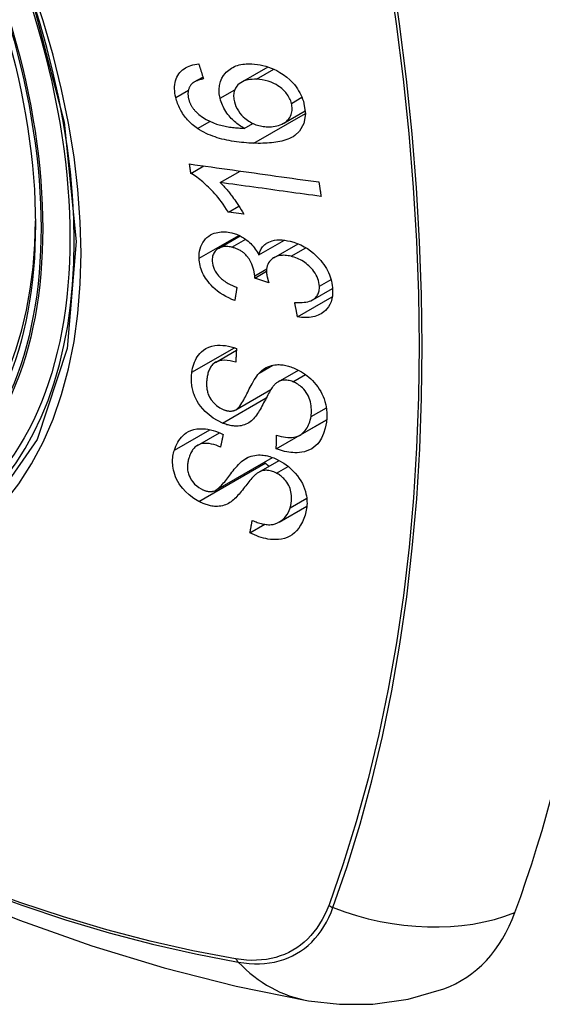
# Model space of a CAD drawing. Header units: inches. Extents: x 28 to 747, y 82 to 346.
# Tile 155 of 246: x 661.679 to 661.964, y 323.082 to 323.62. Entities that reach past the tile are written whole.
import ezdxf

# ---------------------------------------------------------------- set-up
doc = ezdxf.new("R2010")
doc.units = ezdxf.units.IN
doc.header["$MEASUREMENT"] = 0
doc.layers.add('Visible Edges(ANSI)', color=7, linetype='Continuous', lineweight=25)
doc.layers.add('Visible Tangent Edges(ANSI)', color=7, linetype='Continuous', lineweight=25)

msp = doc.modelspace()

# ---------------------------------------------------------------- linework, layer by layer
at = {"layer": 'Visible Edges(ANSI)'}
for p, q in [((661.80001, 323.586), (661.81452, 323.59438)), ((661.77422, 323.58612), (661.77893, 323.58884)), ((661.82309, 323.56357), (661.83487, 323.57037)), ((661.80147, 323.56077), (661.80621, 323.5635)), ((661.77234, 323.53614), (661.77939, 323.54021)), ((661.78838, 323.53115), (661.79927, 323.53743)), ((661.79284, 323.51499), (661.79857, 323.51829)), ((661.80123, 323.51383), (661.79284, 323.51499)), ((661.78742, 323.49509), (661.79927, 323.50193)), ((661.80949, 323.4915), (661.82348, 323.49958)), ((661.81777, 323.49002), (661.83094, 323.49763)), ((661.80723, 323.4789), (661.81372, 323.48264)), ((661.81496, 323.47626), (661.80723, 323.4789)), ((661.83895, 323.46698), (661.8498, 323.47325)), ((661.83066, 323.45763), (661.84965, 323.4686)), ((661.78578, 323.43277), (661.79723, 323.43939)), ((661.82007, 323.42216), (661.83114, 323.42855)), ((661.7969, 323.40681), (661.81606, 323.41787)), ((661.81902, 323.38548), (661.84648, 323.40134)), ((661.83184, 323.39291), (661.8466, 323.40143)), ((661.84648, 323.40134), (661.84648, 323.40136)), ((661.84658, 323.40126), (661.84648, 323.40134)), ((661.77597, 323.38738), (661.78795, 323.3943)), ((661.78592, 323.36282), (661.81698, 323.38076)), ((661.80941, 323.37263), (661.82063, 323.37912)), ((661.82061, 323.3454), (661.83576, 323.35415)), ((661.80466, 323.33954), (661.81272, 323.34419))]:
    msp.add_line(p, q, dxfattribs=at)
at = {"layer": 'Visible Edges(ANSI)', "flags": 128}
for points in [[(661.76411, 323.57767), (661.76385, 323.57886), (661.76365, 323.58005), (661.76351, 323.58123), (661.76345, 323.5824), (661.76345, 323.58355), (661.76354, 323.58468), (661.7637, 323.58578), (661.76395, 323.58684), (661.76427, 323.58784), (661.76468, 323.5888), (661.76516, 323.58971), (661.76572, 323.59058), (661.76635, 323.59138), (661.76705, 323.59212), (661.7678, 323.59279), (661.76862, 323.5934), (661.7695, 323.59394), (661.77042, 323.59442), (661.77138, 323.59483), (661.77238, 323.59517), (661.77342, 323.59546), (661.77448, 323.59569), (661.77557, 323.59586), (661.77667, 323.59599)], [(661.77667, 323.59599), (661.77678, 323.59565), (661.77689, 323.59531), (661.77699, 323.59497), (661.7771, 323.59463), (661.77721, 323.59429), (661.77731, 323.59395), (661.77742, 323.59361), (661.77753, 323.59327), (661.77764, 323.59293), (661.77774, 323.59259), (661.77785, 323.59225), (661.77796, 323.59191), (661.77807, 323.59157), (661.77817, 323.59123), (661.77828, 323.59089), (661.77839, 323.59055), (661.7785, 323.59021), (661.7786, 323.58987), (661.77871, 323.58953), (661.77882, 323.58919), (661.77893, 323.58885), (661.77904, 323.58851), (661.77914, 323.58817), (661.77925, 323.58783)], [(661.78831, 323.57719), (661.78787, 323.57959), (661.78774, 323.58195), (661.78794, 323.5842), (661.78848, 323.58632), (661.78928, 323.58818), (661.79019, 323.58966), (661.79103, 323.59075), (661.79169, 323.59147), (661.79234, 323.5921), (661.79302, 323.59267), (661.79375, 323.5932), (661.79451, 323.59369), (661.7953, 323.59413), (661.79614, 323.59452), (661.79701, 323.59487), (661.7979, 323.59516), (661.79881, 323.59542), (661.79975, 323.59562), (661.8007, 323.59579), (661.80167, 323.59591), (661.80266, 323.59599), (661.80366, 323.59604), (661.80467, 323.59605), (661.8057, 323.59603)], [(661.8057, 323.59603), (661.80719, 323.59593), (661.80869, 323.59576), (661.8102, 323.59552), (661.81172, 323.59519), (661.81325, 323.59478), (661.81476, 323.5943), (661.81627, 323.59373), (661.81777, 323.59309), (661.81933, 323.59233), (661.82105, 323.59139), (661.82287, 323.59023), (661.82474, 323.58883), (661.82645, 323.58734), (661.82785, 323.58593), (661.82896, 323.58466), (661.82982, 323.58355), (661.83058, 323.58247), (661.83127, 323.58137), (661.83191, 323.58025), (661.83249, 323.5791), (661.833, 323.57793), (661.83345, 323.57676), (661.83384, 323.57558), (661.83417, 323.5744)], [(661.77925, 323.58783), (661.77895, 323.58777), (661.77865, 323.5877), (661.77835, 323.58763), (661.77805, 323.58756), (661.77775, 323.58748), (661.77745, 323.5874), (661.77715, 323.58732), (661.77686, 323.58723), (661.77656, 323.58714), (661.77627, 323.58704), (661.77598, 323.58693), (661.7757, 323.58682), (661.77542, 323.58671), (661.77515, 323.58659), (661.77488, 323.58647), (661.77462, 323.58634), (661.77436, 323.5862), (661.77411, 323.58606), (661.77386, 323.5859), (661.77362, 323.58574), (661.77339, 323.58557), (661.77317, 323.58539), (661.77295, 323.5852), (661.77275, 323.585)], [(661.80825, 323.5876), (661.80706, 323.58761), (661.80589, 323.58757), (661.80474, 323.58747), (661.80362, 323.58729), (661.80254, 323.58704), (661.8015, 323.5867), (661.80052, 323.58627), (661.7996, 323.58575), (661.79878, 323.58515), (661.79811, 323.58452), (661.79756, 323.5839), (661.79713, 323.58331), (661.79679, 323.58276), (661.7965, 323.58218), (661.79625, 323.58157), (661.79605, 323.58094), (661.79589, 323.58028), (661.79579, 323.57961), (661.79573, 323.57891), (661.79572, 323.5782), (661.79576, 323.57747), (661.79584, 323.57674), (661.79597, 323.576), (661.79613, 323.57526)], [(661.82733, 323.57444), (661.82714, 323.57513), (661.82691, 323.57581), (661.82664, 323.57649), (661.82633, 323.57716), (661.82598, 323.57783), (661.82559, 323.57848), (661.82516, 323.57912), (661.82471, 323.57974), (661.82421, 323.58035), (661.82369, 323.58093), (661.82315, 323.58149), (661.82258, 323.58202), (661.82199, 323.58254), (661.82138, 323.58303), (661.82075, 323.58351), (661.81995, 323.58407), (661.81892, 323.58471), (661.81766, 323.58538), (661.81617, 323.58603), (661.81458, 323.58658), (661.81299, 323.587), (661.81139, 323.5873), (661.80981, 323.58749), (661.80825, 323.5876)], [(661.77275, 323.585), (661.77254, 323.58474), (661.77233, 323.58448), (661.77214, 323.5842), (661.77195, 323.58392), (661.77178, 323.58363), (661.77162, 323.58333), (661.77147, 323.58303), (661.77134, 323.58271), (661.77122, 323.58239), (661.77111, 323.58207), (661.77102, 323.58173), (661.77094, 323.58139), (661.77088, 323.58105), (661.77083, 323.58069), (661.7708, 323.58033), (661.77078, 323.57997), (661.77077, 323.5796), (661.77078, 323.57922), (661.7708, 323.57884), (661.77084, 323.57846), (661.77089, 323.57807), (661.77095, 323.57768), (661.77102, 323.5773), (661.77111, 323.57691)], [(661.77602, 323.56069), (661.77528, 323.56121), (661.77455, 323.56175), (661.77384, 323.56231), (661.77314, 323.56289), (661.77246, 323.56349), (661.7718, 323.56412), (661.77115, 323.56476), (661.77053, 323.56542), (661.76993, 323.5661), (661.76936, 323.56679), (661.76881, 323.5675), (661.76829, 323.56822), (661.76779, 323.56896), (661.76732, 323.56972), (661.76687, 323.57049), (661.76646, 323.57126), (661.76607, 323.57205), (661.76571, 323.57283), (661.76538, 323.57363), (661.76507, 323.57443), (661.76479, 323.57524), (661.76454, 323.57605), (661.76431, 323.57686), (661.76411, 323.57767)], [(661.77111, 323.57691), (661.77119, 323.5766), (661.77127, 323.57629), (661.77137, 323.57598), (661.77147, 323.57567), (661.77157, 323.57536), (661.77169, 323.57506), (661.77181, 323.57475), (661.77194, 323.57445), (661.77208, 323.57415), (661.77223, 323.57385), (661.77238, 323.57355), (661.77254, 323.57325), (661.77271, 323.57296), (661.77289, 323.57267), (661.77307, 323.57238), (661.77326, 323.5721), (661.77346, 323.57183), (661.77366, 323.57155), (661.77387, 323.57128), (661.77409, 323.57102), (661.77431, 323.57075), (661.77454, 323.5705), (661.77477, 323.57024), (661.77501, 323.56999)], [(661.80147, 323.56077), (661.80079, 323.56117), (661.80012, 323.56159), (661.79945, 323.56202), (661.79879, 323.56247), (661.79814, 323.56294), (661.7975, 323.56342), (661.79688, 323.56393), (661.79626, 323.56445), (661.79565, 323.56501), (661.79504, 323.5656), (661.79443, 323.56622), (661.79383, 323.56689), (661.79323, 323.5676), (661.79264, 323.56835), (661.79205, 323.56916), (661.79148, 323.57001), (661.79094, 323.57087), (661.79045, 323.57174), (661.78999, 323.57263), (661.78957, 323.57353), (661.78919, 323.57444), (661.78885, 323.57535), (661.78856, 323.57627), (661.78831, 323.57719)], [(661.79613, 323.57526), (661.79651, 323.57397), (661.797, 323.5727), (661.79761, 323.57146), (661.79833, 323.57026), (661.79917, 323.56911), (661.80009, 323.56804), (661.801, 323.56712), (661.80186, 323.56635), (661.80263, 323.56572), (661.80335, 323.56519), (661.80408, 323.5647), (661.80482, 323.56424), (661.80558, 323.56382), (661.80635, 323.56344), (661.80714, 323.56309), (661.80793, 323.56278), (661.80873, 323.56251), (661.80953, 323.56227), (661.81033, 323.56208), (661.81113, 323.56192), (661.81192, 323.56179), (661.81271, 323.56169), (661.8135, 323.56162), (661.81429, 323.56158)], [(661.83417, 323.5744), (661.83495, 323.56869), (661.8341, 323.56347), (661.83168, 323.55922), (661.82924, 323.5569), (661.82822, 323.55621), (661.82729, 323.55569), (661.82632, 323.55522), (661.82531, 323.5548), (661.82428, 323.55443), (661.82321, 323.5541), (661.82213, 323.55381), (661.82104, 323.55356), (661.81992, 323.55334), (661.81878, 323.55316), (661.81762, 323.553), (661.81644, 323.55287), (661.81525, 323.55276), (661.81405, 323.55268), (661.81284, 323.55262), (661.81162, 323.55259), (661.81041, 323.55257), (661.80919, 323.55257), (661.80799, 323.55259), (661.80679, 323.55262)], [(661.81429, 323.56158), (661.81534, 323.56157), (661.81637, 323.56162), (661.81738, 323.56172), (661.81837, 323.56187), (661.81934, 323.56208), (661.8203, 323.56236), (661.82125, 323.56269), (661.82215, 323.56308), (661.82302, 323.56353), (661.82382, 323.56403), (661.82456, 323.5646), (661.82524, 323.56522), (661.82584, 323.56592), (661.82637, 323.56669), (661.82679, 323.56748), (661.82712, 323.56827), (661.82737, 323.56906), (661.82754, 323.56983), (661.82764, 323.57057), (661.82769, 323.57132), (661.82769, 323.57209), (661.82762, 323.57286), (661.8275, 323.57365), (661.82733, 323.57444)], [(661.77501, 323.56999), (661.77676, 323.56836), (661.77866, 323.56693), (661.78067, 323.56568), (661.78273, 323.56461), (661.78467, 323.56376), (661.78637, 323.56314), (661.78774, 323.56271), (661.78872, 323.56245), (661.7895, 323.56226), (661.79029, 323.56208), (661.79109, 323.56192), (661.79189, 323.56177), (661.7927, 323.56163), (661.79352, 323.5615), (661.79433, 323.56138), (661.79514, 323.56128), (661.79596, 323.56119), (661.79677, 323.5611), (661.79757, 323.56103), (661.79837, 323.56096), (661.79916, 323.5609), (661.79994, 323.56085), (661.80072, 323.56081), (661.80147, 323.56077)], [(661.80679, 323.55262), (661.80544, 323.55267), (661.80409, 323.55274), (661.80273, 323.55283), (661.80137, 323.55294), (661.80002, 323.55307), (661.79866, 323.55321), (661.79731, 323.55338), (661.79596, 323.55358), (661.79462, 323.55379), (661.79329, 323.55403), (661.79197, 323.5543), (661.79066, 323.55459), (661.78936, 323.55491), (661.78807, 323.55526), (661.7868, 323.55563), (661.78555, 323.55604), (661.78431, 323.55648), (661.78309, 323.55695), (661.78188, 323.55746), (661.78068, 323.55802), (661.77949, 323.55861), (661.77831, 323.55926), (661.77715, 323.55995), (661.77602, 323.56069)], [(661.77234, 323.53614), (661.77231, 323.53635), (661.77228, 323.53657), (661.77225, 323.53678), (661.77222, 323.537), (661.77219, 323.53721), (661.77216, 323.53743), (661.77213, 323.53764), (661.7721, 323.53786), (661.77207, 323.53807), (661.77204, 323.53829), (661.772, 323.5385), (661.77197, 323.53872), (661.77194, 323.53893), (661.77191, 323.53915), (661.77188, 323.53936), (661.77185, 323.53958), (661.77182, 323.53979), (661.77179, 323.54001), (661.77176, 323.54022), (661.77173, 323.54044), (661.7717, 323.54065), (661.77167, 323.54087), (661.77164, 323.54108), (661.77161, 323.5413)], [(661.77161, 323.5413), (661.77454, 323.54089), (661.77747, 323.54048), (661.78041, 323.54007), (661.78336, 323.53965), (661.78631, 323.53924), (661.78926, 323.53883), (661.79222, 323.53842), (661.79518, 323.538), (661.79814, 323.53759), (661.8011, 323.53718), (661.80406, 323.53676), (661.80703, 323.53635), (661.80999, 323.53594), (661.81295, 323.53552), (661.81591, 323.53511), (661.81887, 323.5347), (661.82182, 323.53429), (661.82477, 323.53388), (661.82771, 323.53347), (661.83065, 323.53306), (661.83358, 323.53265), (661.8365, 323.53224), (661.83942, 323.53184), (661.84233, 323.53143)], [(661.79284, 323.51499), (661.79189, 323.51647), (661.79094, 323.51789), (661.78999, 323.51924), (661.78905, 323.52052), (661.78811, 323.52174), (661.78719, 323.5229), (661.78627, 323.52399), (661.78537, 323.52503), (661.78448, 323.52601), (661.78361, 323.52693), (661.78276, 323.52781), (661.78194, 323.52863), (661.78113, 323.5294), (661.78036, 323.53012), (661.77961, 323.5308), (661.77886, 323.53146), (661.77809, 323.53211), (661.7773, 323.53275), (661.7765, 323.53337), (661.77569, 323.53398), (661.77487, 323.53456), (661.77403, 323.53512), (661.77319, 323.53564), (661.77234, 323.53614)], [(661.78838, 323.53115), (661.78887, 323.53067), (661.78935, 323.53017), (661.78983, 323.52967), (661.7903, 323.52917), (661.79077, 323.52865), (661.79123, 323.52813), (661.79169, 323.5276), (661.79213, 323.52707), (661.79258, 323.52653), (661.79301, 323.52599), (661.79344, 323.52545), (661.79386, 323.52491), (661.79428, 323.52437), (661.79468, 323.52384), (661.79514, 323.52322), (661.79568, 323.52248), (661.7963, 323.52163), (661.79696, 323.52069), (661.79766, 323.51966), (661.79839, 323.51857), (661.79912, 323.51743), (661.79985, 323.51625), (661.80056, 323.51504), (661.80123, 323.51383)], [(661.84353, 323.5235), (661.84125, 323.52381), (661.83897, 323.52413), (661.83668, 323.52445), (661.83439, 323.52476), (661.83209, 323.52508), (661.8298, 323.5254), (661.8275, 323.52572), (661.8252, 323.52604), (661.82289, 323.52636), (661.82059, 323.52668), (661.81829, 323.527), (661.81598, 323.52732), (661.81368, 323.52764), (661.81137, 323.52796), (661.80907, 323.52828), (661.80676, 323.52859), (661.80446, 323.52891), (661.80216, 323.52923), (661.79986, 323.52955), (661.79756, 323.52987), (661.79526, 323.53019), (661.79297, 323.53051), (661.79067, 323.53083), (661.78838, 323.53115)], [(661.84233, 323.53143), (661.84238, 323.5311), (661.84243, 323.53077), (661.84248, 323.53044), (661.84253, 323.53011), (661.84258, 323.52978), (661.84263, 323.52945), (661.84268, 323.52912), (661.84273, 323.52878), (661.84278, 323.52845), (661.84283, 323.52812), (661.84288, 323.52779), (661.84293, 323.52746), (661.84298, 323.52713), (661.84303, 323.5268), (661.84308, 323.52647), (661.84313, 323.52614), (661.84318, 323.52581), (661.84323, 323.52548), (661.84328, 323.52515), (661.84333, 323.52482), (661.84338, 323.52449), (661.84343, 323.52416), (661.84348, 323.52383), (661.84353, 323.5235)], [(661.77687, 323.48971), (661.77686, 323.49106), (661.77694, 323.49239), (661.77712, 323.49368), (661.77741, 323.49492), (661.7778, 323.49611), (661.77829, 323.49725), (661.77887, 323.49833), (661.77955, 323.49933), (661.78031, 323.50026), (661.78116, 323.5011), (661.7821, 323.50184), (661.78312, 323.50248), (661.78414, 323.50299), (661.78517, 323.50338), (661.78618, 323.50367), (661.78714, 323.50389), (661.78805, 323.50403), (661.78896, 323.50412), (661.78989, 323.50416), (661.79082, 323.50415), (661.79177, 323.50409), (661.79272, 323.50398), (661.79369, 323.50382), (661.79468, 323.50361)], [(661.79468, 323.50361), (661.79533, 323.50344), (661.79599, 323.50325), (661.79664, 323.50304), (661.79729, 323.5028), (661.79795, 323.50254), (661.79859, 323.50226), (661.79923, 323.50195), (661.79986, 323.50162), (661.80048, 323.50127), (661.8011, 323.5009), (661.80172, 323.5005), (661.80236, 323.50005), (661.80302, 323.49955), (661.80369, 323.49901), (661.80437, 323.49841), (661.80505, 323.49776), (661.80573, 323.49705), (661.80638, 323.49631), (661.80698, 323.49555), (661.80755, 323.49477), (661.80809, 323.49397), (661.80859, 323.49316), (661.80905, 323.49234), (661.80949, 323.4915)], [(661.79481, 323.49572), (661.79407, 323.49588), (661.79335, 323.496), (661.79262, 323.49608), (661.79191, 323.49612), (661.79121, 323.49612), (661.79053, 323.49607), (661.78987, 323.49598), (661.78923, 323.49583), (661.78862, 323.49564), (661.78803, 323.4954), (661.78746, 323.49511), (661.78693, 323.49478), (661.78643, 323.4944), (661.78598, 323.49399), (661.78557, 323.49354), (661.78521, 323.49305), (661.7849, 323.49253), (661.78464, 323.49197), (661.78443, 323.49138), (661.78426, 323.49077), (661.78415, 323.49014), (661.78408, 323.48948), (661.78405, 323.48882), (661.78406, 323.48814)], [(661.80728, 323.48011), (661.80683, 323.48327), (661.80575, 323.48642), (661.80414, 323.48935), (661.80282, 323.49111), (661.80232, 323.49165), (661.80199, 323.49198), (661.80164, 323.4923), (661.80129, 323.4926), (661.80093, 323.49289), (661.80056, 323.49316), (661.80018, 323.49343), (661.7998, 323.49368), (661.7994, 323.49392), (661.799, 323.49415), (661.79859, 323.49436), (661.79818, 323.49456), (661.79776, 323.49475), (661.79734, 323.49492), (661.79692, 323.49508), (661.7965, 323.49523), (661.79608, 323.49537), (661.79565, 323.4955), (661.79523, 323.49561), (661.79481, 323.49572)], [(661.80949, 323.4915), (661.80965, 323.49211), (661.80983, 323.4927), (661.81004, 323.49328), (661.81028, 323.49384), (661.81054, 323.49438), (661.81084, 323.4949), (661.81116, 323.4954), (661.81152, 323.49588), (661.81191, 323.49634), (661.81232, 323.49677), (661.81277, 323.49717), (661.81324, 323.49755), (661.81373, 323.49789), (661.81429, 323.49823), (661.81499, 323.49859), (661.81584, 323.49894), (661.81686, 323.49927), (661.81806, 323.49953), (661.81941, 323.4997), (661.82081, 323.49975), (661.82223, 323.4997), (661.82369, 323.49955), (661.82515, 323.49931), (661.82663, 323.499)], [(661.82663, 323.499), (661.82856, 323.49847), (661.83048, 323.49781), (661.83238, 323.497), (661.83424, 323.49605), (661.83604, 323.49497), (661.83778, 323.49375), (661.83943, 323.49242), (661.8409, 323.49107), (661.8422, 323.48975), (661.8433, 323.48851), (661.84421, 323.48738), (661.84501, 323.48631), (661.84574, 323.48523), (661.84642, 323.48412), (661.84704, 323.48299), (661.8476, 323.48185), (661.84809, 323.48069), (661.84853, 323.47953), (661.84889, 323.47837), (661.8492, 323.47721), (661.84944, 323.47605), (661.84963, 323.47489), (661.84976, 323.47374), (661.84984, 323.4726)], [(661.79634, 323.46656), (661.79471, 323.46724), (661.7931, 323.46798), (661.79152, 323.4688), (661.78996, 323.4697), (661.78845, 323.47068), (661.78697, 323.47174), (661.78561, 323.47285), (661.78442, 323.47393), (661.78338, 323.47498), (661.78249, 323.47598), (661.78172, 323.47692), (661.78103, 323.47784), (661.7804, 323.47878), (661.77981, 323.47974), (661.77928, 323.48071), (661.77879, 323.4817), (661.77836, 323.4827), (661.77799, 323.48371), (661.77768, 323.48471), (661.77742, 323.48572), (661.77721, 323.48672), (661.77705, 323.48772), (661.77694, 323.48872), (661.77687, 323.48971)], [(661.82711, 323.49079), (661.8263, 323.49097), (661.82549, 323.49111), (661.82469, 323.49122), (661.8239, 323.49129), (661.82312, 323.49132), (661.82236, 323.4913), (661.8216, 323.49124), (661.82086, 323.49114), (661.82015, 323.49098), (661.81947, 323.49079), (661.81882, 323.49054), (661.81819, 323.49025), (661.81759, 323.48992), (661.817, 323.48953), (661.81642, 323.48906), (661.81584, 323.48851), (661.81531, 323.48787), (661.81483, 323.48715), (661.81444, 323.48638), (661.81414, 323.48555), (661.81392, 323.48467), (661.81378, 323.48376), (661.81372, 323.48283), (661.81373, 323.48187)], [(661.84259, 323.47438), (661.8425, 323.47539), (661.84234, 323.47642), (661.84209, 323.47746), (661.84176, 323.47849), (661.84134, 323.47951), (661.84084, 323.48051), (661.84026, 323.48151), (661.83961, 323.48246), (661.83894, 323.48333), (661.83826, 323.48413), (661.83758, 323.48486), (661.83689, 323.48553), (661.83618, 323.48617), (661.83544, 323.48678), (661.83468, 323.48736), (661.83389, 323.4879), (661.83308, 323.4884), (661.83225, 323.48887), (661.83141, 323.48929), (661.83056, 323.48967), (661.82971, 323.49001), (661.82884, 323.49031), (661.82798, 323.49057), (661.82711, 323.49079)], [(661.78406, 323.48814), (661.78416, 323.48704), (661.78436, 323.48593), (661.78468, 323.48482), (661.78511, 323.48372), (661.78566, 323.48263), (661.78628, 323.48164), (661.7869, 323.48079), (661.78747, 323.4801), (661.78798, 323.47954), (661.78852, 323.47902), (661.78907, 323.47851), (661.78965, 323.47803), (661.79025, 323.47757), (661.79086, 323.47713), (661.79149, 323.47672), (661.79213, 323.47632), (661.79278, 323.47594), (661.79344, 323.47559), (661.79412, 323.47525), (661.79479, 323.47493), (661.79547, 323.47462), (661.79615, 323.47433), (661.79684, 323.47406), (661.79751, 323.4738)], [(661.80723, 323.4789), (661.80724, 323.47895), (661.80724, 323.479), (661.80725, 323.47905), (661.80725, 323.4791), (661.80725, 323.47915), (661.80726, 323.4792), (661.80726, 323.47925), (661.80727, 323.4793), (661.80727, 323.47935), (661.80727, 323.47941), (661.80728, 323.47946), (661.80728, 323.47951), (661.80728, 323.47956), (661.80728, 323.47961), (661.80728, 323.47966), (661.80729, 323.47971), (661.80729, 323.47976), (661.80729, 323.47981), (661.80729, 323.47986), (661.80729, 323.47991), (661.80729, 323.47996), (661.80729, 323.48001), (661.80729, 323.48006), (661.80728, 323.48011)], [(661.81373, 323.48187), (661.81374, 323.48164), (661.81376, 323.48142), (661.81378, 323.4812), (661.81381, 323.48097), (661.81384, 323.48074), (661.81387, 323.48052), (661.81391, 323.48028), (661.81395, 323.48005), (661.814, 323.47982), (661.81404, 323.47958), (661.81409, 323.47934), (661.81415, 323.4791), (661.81421, 323.47887), (661.81427, 323.47863), (661.81433, 323.47839), (661.81439, 323.47815), (661.81446, 323.47791), (661.81452, 323.47767), (661.81459, 323.47743), (661.81466, 323.47719), (661.81474, 323.47696), (661.81481, 323.47672), (661.81488, 323.47649), (661.81496, 323.47626)], [(661.79751, 323.4738), (661.79746, 323.4735), (661.79742, 323.4732), (661.79737, 323.4729), (661.79732, 323.4726), (661.79727, 323.47229), (661.79722, 323.47199), (661.79717, 323.47169), (661.79712, 323.47139), (661.79707, 323.47109), (661.79702, 323.47078), (661.79697, 323.47048), (661.79692, 323.47018), (661.79687, 323.46988), (661.79682, 323.46958), (661.79678, 323.46927), (661.79673, 323.46897), (661.79668, 323.46867), (661.79663, 323.46837), (661.79658, 323.46807), (661.79653, 323.46776), (661.79648, 323.46746), (661.79643, 323.46716), (661.79639, 323.46686), (661.79634, 323.46656)], [(661.82912, 323.46553), (661.83016, 323.46548), (661.8312, 323.46546), (661.83224, 323.46547), (661.83327, 323.46552), (661.83428, 323.46561), (661.83525, 323.46575), (661.8362, 323.46594), (661.83712, 323.46619), (661.838, 323.46651), (661.83882, 323.46691), (661.83953, 323.46735), (661.84012, 323.46782), (661.8406, 323.46829), (661.841, 323.46874), (661.84134, 323.4692), (661.84163, 323.46969), (661.84189, 323.4702), (661.84211, 323.47074), (661.84228, 323.4713), (661.84242, 323.47188), (661.84252, 323.47248), (661.84258, 323.4731), (661.8426, 323.47374), (661.84259, 323.47438)], [(661.84984, 323.4726), (661.84985, 323.47084), (661.84972, 323.46912), (661.84943, 323.46746), (661.84897, 323.46589), (661.84833, 323.46441), (661.84755, 323.4631), (661.84672, 323.46202), (661.84587, 323.46114), (661.84506, 323.46045), (661.84431, 323.4599), (661.84353, 323.4594), (661.84271, 323.45896), (661.84185, 323.45857), (661.84096, 323.45822), (661.84003, 323.45793), (661.83907, 323.4577), (661.83808, 323.45752), (661.83707, 323.45739), (661.83604, 323.45731), (661.83499, 323.45729), (661.83393, 323.45731), (661.83285, 323.45737), (661.83176, 323.45748), (661.83066, 323.45763)], [(661.83066, 323.45763), (661.8306, 323.45796), (661.83053, 323.45829), (661.83047, 323.45862), (661.8304, 323.45895), (661.83034, 323.45928), (661.83027, 323.45961), (661.83021, 323.45993), (661.83015, 323.46026), (661.83008, 323.46059), (661.83002, 323.46092), (661.82995, 323.46125), (661.82989, 323.46158), (661.82982, 323.46191), (661.82976, 323.46224), (661.82969, 323.46257), (661.82963, 323.4629), (661.82957, 323.46322), (661.8295, 323.46355), (661.82944, 323.46388), (661.82937, 323.46421), (661.82931, 323.46454), (661.82924, 323.46487), (661.82918, 323.4652), (661.82912, 323.46553)], [(661.7729, 323.42733), (661.77309, 323.42849), (661.77332, 323.42963), (661.77361, 323.43075), (661.77395, 323.43184), (661.77434, 323.43291), (661.77479, 323.43394), (661.7753, 323.43493), (661.77587, 323.43588), (661.77651, 323.43679), (661.77723, 323.43767), (661.77813, 323.4386), (661.77923, 323.43951), (661.78056, 323.44037), (661.78213, 323.44111), (661.78376, 323.44163), (661.78539, 323.44195), (661.78696, 323.44211), (661.78845, 323.44214), (661.7899, 323.44207), (661.79136, 323.44191), (661.79283, 323.44165), (661.79431, 323.44131), (661.79579, 323.44088), (661.79729, 323.44037)], [(661.79729, 323.44037), (661.79727, 323.44005), (661.79725, 323.43974), (661.79724, 323.43942), (661.79722, 323.43911), (661.7972, 323.4388), (661.79718, 323.43848), (661.79716, 323.43817), (661.79715, 323.43786), (661.79713, 323.43754), (661.79711, 323.43723), (661.79709, 323.43692), (661.79708, 323.4366), (661.79706, 323.43629), (661.79704, 323.43598), (661.79702, 323.43566), (661.79701, 323.43535), (661.79699, 323.43504), (661.79697, 323.43472), (661.79696, 323.43441), (661.79694, 323.4341), (661.79692, 323.43378), (661.7969, 323.43347), (661.79689, 323.43316), (661.79687, 323.43284)], [(661.2224, 323.43418), (661.25821, 323.40003), (661.29458, 323.36726), (661.33146, 323.33594), (661.3688, 323.30613), (661.40657, 323.27787), (661.4447, 323.25121), (661.48316, 323.2262), (661.52189, 323.2029), (661.56086, 323.18134), (661.60003, 323.16159), (661.63934, 323.14368), (661.67875, 323.12767), (661.71823, 323.11361), (661.75772, 323.10154), (661.79719, 323.09153), (661.83657, 323.08362)], [(661.79687, 323.43284), (661.79531, 323.43328), (661.79376, 323.43362), (661.79222, 323.43385), (661.79072, 323.43393), (661.78928, 323.43386), (661.78791, 323.43362), (661.78672, 323.43323), (661.78581, 323.43279), (661.78514, 323.43236), (661.78466, 323.43198), (661.78423, 323.43157), (661.78383, 323.43112), (661.78346, 323.43066), (661.78312, 323.43016), (661.78282, 323.42964), (661.78254, 323.42911), (661.7823, 323.42855), (661.78207, 323.42798), (661.78187, 323.42739), (661.7817, 323.4268), (661.78154, 323.42619), (661.78141, 323.42558), (661.7813, 323.42496), (661.7812, 323.42433)], [(661.80966, 323.42692), (661.81036, 323.42761), (661.81109, 323.42826), (661.81186, 323.42887), (661.81268, 323.42943), (661.81355, 323.42994), (661.81447, 323.43038), (661.81543, 323.43076), (661.8164, 323.43106), (661.81735, 323.43128), (661.81826, 323.43142), (661.81912, 323.4315), (661.81993, 323.43153), (661.82069, 323.43152), (661.82139, 323.43149), (661.82209, 323.43142), (661.8228, 323.43134), (661.8235, 323.43122), (661.82421, 323.43109), (661.82492, 323.43092), (661.82563, 323.43074), (661.82634, 323.43053), (661.82705, 323.4303), (661.82777, 323.43004), (661.82848, 323.42977)], [(661.78967, 323.39953), (661.78454, 323.40225), (661.78008, 323.4059), (661.77755, 323.40879), (661.77652, 323.41027), (661.77571, 323.41164), (661.77506, 323.41292), (661.77454, 323.41409), (661.77415, 323.41512), (661.77386, 323.416), (661.77363, 323.41678), (661.77342, 323.41756), (661.77324, 323.41834), (661.77308, 323.41911), (661.77295, 323.41988), (661.77284, 323.42065), (661.77276, 323.42141), (661.7727, 323.42217), (661.77266, 323.42293), (661.77264, 323.42368), (661.77265, 323.42442), (661.77268, 323.42516), (661.77274, 323.42589), (661.77281, 323.42661), (661.7729, 323.42733)], [(661.79659, 323.40665), (661.79721, 323.40701), (661.79783, 323.40751), (661.79845, 323.40814), (661.79907, 323.40888), (661.79967, 323.40969), (661.80024, 323.41055), (661.80078, 323.41143), (661.80128, 323.41229), (661.80175, 323.41313), (661.80219, 323.41396), (661.80261, 323.41479), (661.80302, 323.41562), (661.80344, 323.41646), (661.80386, 323.41732), (661.8043, 323.41821), (661.80476, 323.41912), (661.80526, 323.42007), (661.80579, 323.42107), (661.80638, 323.42211), (661.807, 323.42317), (661.80765, 323.42422), (661.80832, 323.42522), (661.809, 323.42613), (661.80966, 323.42692)], [(661.82848, 323.42977), (661.8296, 323.4293), (661.8307, 323.42877), (661.83179, 323.4282), (661.83286, 323.42757), (661.83391, 323.4269), (661.83493, 323.42618), (661.83593, 323.42542), (661.83689, 323.42462), (661.83784, 323.42377), (661.83881, 323.42283), (661.83978, 323.4218), (661.84073, 323.42067), (661.84166, 323.41946), (661.84253, 323.41817), (661.84331, 323.41686), (661.84401, 323.41553), (661.84462, 323.41418), (661.84515, 323.41282), (661.84564, 323.41133), (661.84612, 323.40949), (661.8465, 323.4073), (661.84671, 323.40487), (661.84668, 323.40248), (661.84644, 323.40015)], [(661.7812, 323.42433), (661.78113, 323.42383), (661.78107, 323.42332), (661.78102, 323.42281), (661.78098, 323.4223), (661.78096, 323.42178), (661.78094, 323.42126), (661.78094, 323.42073), (661.78095, 323.42021), (661.78098, 323.41967), (661.78102, 323.41913), (661.78108, 323.41859), (661.78115, 323.41804), (661.78125, 323.41749), (661.78137, 323.41694), (661.78151, 323.41639), (661.78168, 323.41584), (661.78187, 323.41528), (661.78211, 323.4147), (661.7826, 323.41369), (661.78353, 323.4122), (661.78483, 323.41057), (661.78637, 323.40911), (661.78812, 323.4079), (661.78999, 323.40698)], [(661.81712, 323.41942), (661.81679, 323.41898), (661.81644, 323.41846), (661.81607, 323.41787), (661.81568, 323.41722), (661.81528, 323.41651), (661.81486, 323.41575), (661.81443, 323.41495), (661.81399, 323.41411), (661.81354, 323.41325), (661.81308, 323.41237), (661.81261, 323.41147), (661.81214, 323.41058), (661.81166, 323.40968), (661.81119, 323.40879), (661.81071, 323.40793), (661.81023, 323.40708), (661.80976, 323.40628), (661.80928, 323.4055), (661.80879, 323.40472), (661.80827, 323.40396), (661.80775, 323.40323), (661.8072, 323.40255), (661.80665, 323.40193), (661.8061, 323.40138)], [(661.82814, 323.42215), (661.82748, 323.4224), (661.82681, 323.42261), (661.82614, 323.42279), (661.82547, 323.42293), (661.82481, 323.42303), (661.82416, 323.42308), (661.82353, 323.42309), (661.82293, 323.42305), (661.82238, 323.42299), (661.82188, 323.42288), (661.82142, 323.42275), (661.82099, 323.4226), (661.82059, 323.42243), (661.82021, 323.42223), (661.81984, 323.42202), (661.81948, 323.42178), (661.81914, 323.42153), (661.81882, 323.42126), (661.8185, 323.42097), (661.8182, 323.42068), (661.81791, 323.42038), (661.81763, 323.42006), (661.81737, 323.41974), (661.81712, 323.41942)], [(661.83802, 323.40315), (661.83814, 323.4041), (661.83822, 323.40507), (661.83826, 323.40605), (661.83825, 323.40705), (661.83819, 323.40806), (661.83807, 323.40908), (661.83789, 323.41012), (661.83766, 323.41115), (661.83736, 323.41219), (661.83699, 323.41322), (661.83656, 323.41425), (661.83604, 323.41527), (661.83543, 323.41626), (661.83475, 323.41721), (661.83404, 323.41805), (661.83333, 323.41877), (661.83265, 323.41939), (661.83202, 323.41991), (661.83141, 323.42037), (661.83079, 323.42079), (661.83015, 323.42118), (661.82949, 323.42154), (661.82882, 323.42186), (661.82814, 323.42215)], [(661.78999, 323.40698), (661.79028, 323.40687), (661.79058, 323.40676), (661.79087, 323.40666), (661.79117, 323.40657), (661.79147, 323.40648), (661.79176, 323.4064), (661.79206, 323.40634), (661.79235, 323.40628), (661.79264, 323.40623), (661.79293, 323.40619), (661.79322, 323.40616), (661.79351, 323.40613), (661.79379, 323.40612), (661.79407, 323.40612), (661.79434, 323.40613), (661.79461, 323.40615), (661.79488, 323.40618), (661.79514, 323.40622), (661.79539, 323.40627), (661.79564, 323.40633), (661.79589, 323.4064), (661.79613, 323.40647), (661.79636, 323.40656), (661.79659, 323.40665)], [(661.8061, 323.40138), (661.80545, 323.40081), (661.80476, 323.40028), (661.80404, 323.39978), (661.80327, 323.39934), (661.80247, 323.39895), (661.80162, 323.39862), (661.80074, 323.39834), (661.79987, 323.39815), (661.79904, 323.39802), (661.79826, 323.39794), (661.79753, 323.39791), (661.79685, 323.39792), (661.79625, 323.39794), (661.79566, 323.39799), (661.79507, 323.39806), (661.79447, 323.39815), (661.79388, 323.39825), (661.79328, 323.39838), (661.79268, 323.39853), (661.79208, 323.39869), (661.79148, 323.39888), (661.79088, 323.39908), (661.79027, 323.3993), (661.78967, 323.39953)], [(661.84644, 323.40015), (661.8458, 323.39685), (661.84487, 323.39379), (661.8438, 323.39138), (661.84271, 323.38957), (661.84171, 323.38828), (661.84073, 323.38726), (661.83965, 323.38636), (661.83847, 323.38556), (661.83719, 323.38488), (661.83581, 323.38432), (661.83441, 323.38391), (661.83303, 323.38362), (661.83169, 323.38345), (661.83041, 323.38337), (661.82922, 323.38336), (661.82811, 323.3834), (661.82699, 323.3835), (661.82587, 323.38364), (661.82474, 323.38384), (661.8236, 323.38408), (661.82246, 323.38436), (661.82132, 323.38469), (661.82017, 323.38507), (661.81902, 323.38548)], [(661.81924, 323.39287), (661.82046, 323.39252), (661.82168, 323.39222), (661.8229, 323.39197), (661.82412, 323.39178), (661.82531, 323.39166), (661.82648, 323.39161), (661.82761, 323.39165), (661.8287, 323.39178), (661.82974, 323.39202), (661.83074, 323.39237), (661.83172, 323.39284), (661.83261, 323.3934), (661.83342, 323.39404), (661.83415, 323.39472), (661.83479, 323.39543), (661.83536, 323.39616), (661.83587, 323.39692), (661.83632, 323.39772), (661.83673, 323.39855), (661.83708, 323.39942), (661.83739, 323.40031), (661.83764, 323.40124), (661.83785, 323.40218), (661.83802, 323.40315)], [(661.76332, 323.38477), (661.7637, 323.38589), (661.76413, 323.38698), (661.76461, 323.38804), (661.76515, 323.38906), (661.76576, 323.39003), (661.76642, 323.39097), (661.76716, 323.39185), (661.76795, 323.39268), (661.76883, 323.39345), (661.76985, 323.3942), (661.77102, 323.3949), (661.77238, 323.39552), (661.77392, 323.39601), (661.77557, 323.39633), (661.7772, 323.39648), (661.77878, 323.39647), (661.78029, 323.39636), (661.7817, 323.39616), (661.78309, 323.39588), (661.78447, 323.39552), (661.78586, 323.39509), (661.78725, 323.39458), (661.78863, 323.394), (661.79001, 323.39335)], [(661.79001, 323.39335), (661.78995, 323.39307), (661.78989, 323.39278), (661.78983, 323.39249), (661.78977, 323.3922), (661.78971, 323.39192), (661.78965, 323.39163), (661.78959, 323.39134), (661.78953, 323.39105), (661.78947, 323.39077), (661.7894, 323.39048), (661.78934, 323.39019), (661.78928, 323.3899), (661.78922, 323.38962), (661.78916, 323.38933), (661.7891, 323.38904), (661.78904, 323.38875), (661.78898, 323.38847), (661.78892, 323.38818), (661.78886, 323.38789), (661.7888, 323.3876), (661.78874, 323.38732), (661.78868, 323.38703), (661.78862, 323.38674), (661.78856, 323.38645)], [(661.81902, 323.38548), (661.81903, 323.38579), (661.81904, 323.3861), (661.81904, 323.3864), (661.81905, 323.38671), (661.81906, 323.38702), (661.81907, 323.38733), (661.81908, 323.38763), (661.81909, 323.38794), (661.8191, 323.38825), (661.81911, 323.38856), (661.81912, 323.38886), (661.81913, 323.38917), (661.81914, 323.38948), (661.81915, 323.38979), (661.81916, 323.39009), (661.81916, 323.3904), (661.81917, 323.39071), (661.81918, 323.39102), (661.81919, 323.39133), (661.8192, 323.39163), (661.81921, 323.39194), (661.81922, 323.39225), (661.81923, 323.39256), (661.81924, 323.39287)], [(661.78856, 323.38645), (661.78733, 323.38696), (661.78609, 323.38742), (661.78485, 323.3878), (661.78361, 323.38811), (661.78239, 323.38833), (661.78119, 323.38845), (661.78004, 323.38847), (661.77892, 323.38837), (661.77788, 323.38816), (661.777, 323.38787), (661.77624, 323.38753), (661.77562, 323.38717), (661.77509, 323.38678), (661.77459, 323.38636), (661.77414, 323.38591), (661.77371, 323.38543), (661.77333, 323.38491), (661.77297, 323.38438), (661.77264, 323.38382), (661.77234, 323.38325), (661.77207, 323.38266), (661.77182, 323.38206), (661.77159, 323.38144), (661.77139, 323.38081)], [(661.77665, 323.35674), (661.77397, 323.35836), (661.77146, 323.36026), (661.76939, 323.36218), (661.76789, 323.36383), (661.76687, 323.36509), (661.76601, 323.36632), (661.76524, 323.36757), (661.76456, 323.36885), (661.76398, 323.37014), (661.7635, 323.37141), (661.76313, 323.37264), (661.76284, 323.37382), (661.76264, 323.37494), (661.7625, 323.37599), (661.76241, 323.37697), (661.76237, 323.37789), (661.76236, 323.3788), (661.76239, 323.37969), (661.76246, 323.38057), (661.76257, 323.38144), (661.76271, 323.38229), (661.76288, 323.38313), (661.76309, 323.38396), (661.76332, 323.38477)], [(661.80084, 323.37917), (661.80164, 323.37971), (661.80248, 323.38021), (661.80335, 323.38066), (661.80427, 323.38107), (661.80522, 323.38142), (661.80621, 323.3817), (661.80725, 323.38192), (661.80828, 323.38206), (661.80927, 323.38213), (661.81021, 323.38214), (661.8111, 323.38209), (661.81194, 323.38201), (661.81272, 323.3819), (661.81344, 323.38177), (661.81415, 323.38162), (661.81486, 323.38144), (661.81557, 323.38124), (661.81628, 323.38101), (661.81699, 323.38076), (661.81769, 323.38049), (661.8184, 323.38019), (661.8191, 323.37988), (661.8198, 323.37954), (661.8205, 323.37918)], [(661.77139, 323.38081), (661.77123, 323.38031), (661.77109, 323.3798), (661.77096, 323.37928), (661.77085, 323.37876), (661.77075, 323.37823), (661.77066, 323.37769), (661.77059, 323.37715), (661.77053, 323.3766), (661.7705, 323.37604), (661.77049, 323.37547), (661.7705, 323.3749), (661.77053, 323.37431), (661.77059, 323.37372), (661.77069, 323.37313), (661.77082, 323.37251), (661.77103, 323.37174), (661.77138, 323.3708), (661.77189, 323.36971), (661.7726, 323.36851), (661.77344, 323.36734), (661.77442, 323.36623), (661.77552, 323.36521), (661.77672, 323.36432), (661.778, 323.36356)], [(661.78469, 323.3623), (661.78536, 323.36254), (661.78605, 323.3629), (661.78676, 323.36338), (661.78748, 323.36396), (661.7882, 323.36462), (661.78891, 323.36533), (661.78959, 323.36607), (661.79023, 323.3668), (661.79083, 323.36752), (661.7914, 323.36823), (661.79195, 323.36894), (661.7925, 323.36966), (661.79304, 323.37038), (661.79359, 323.37112), (661.79416, 323.37187), (661.79476, 323.37265), (661.79539, 323.37346), (661.79607, 323.3743), (661.7968, 323.37517), (661.79759, 323.37607), (661.7984, 323.37695), (661.79922, 323.37778), (661.80004, 323.37853), (661.80084, 323.37917)], [(661.81293, 323.3777), (661.81291, 323.37771), (661.81289, 323.37773), (661.81287, 323.37775), (661.81285, 323.37777), (661.81283, 323.37779), (661.81281, 323.37781), (661.81279, 323.37782), (661.81277, 323.37784), (661.81275, 323.37786), (661.81273, 323.37788), (661.81271, 323.3779), (661.81269, 323.37792), (661.81267, 323.37794), (661.81265, 323.37796), (661.81263, 323.37797), (661.81261, 323.37799), (661.81259, 323.37801), (661.81257, 323.37803), (661.81255, 323.37805), (661.81253, 323.37807), (661.81251, 323.37809), (661.81249, 323.37811), (661.81247, 323.37813), (661.81245, 323.37814)], [(661.81512, 323.37593), (661.81503, 323.376), (661.81494, 323.37606), (661.81485, 323.37613), (661.81476, 323.37619), (661.81467, 323.37626), (661.81457, 323.37633), (661.81448, 323.3764), (661.81439, 323.37647), (661.8143, 323.37654), (661.81421, 323.37661), (661.81412, 323.37668), (661.81403, 323.37675), (661.81394, 323.37683), (661.81385, 323.3769), (661.81376, 323.37698), (661.81366, 323.37706), (661.81357, 323.37713), (661.81348, 323.37721), (661.81339, 323.37729), (661.8133, 323.37737), (661.81321, 323.37745), (661.81312, 323.37753), (661.81302, 323.37761), (661.81293, 323.3777)], [(661.8205, 323.37918), (661.82314, 323.37763), (661.82563, 323.3758), (661.82779, 323.37387), (661.82945, 323.3721), (661.83064, 323.37066), (661.83163, 323.36929), (661.83251, 323.36789), (661.83329, 323.36645), (661.83396, 323.365), (661.83451, 323.36357), (661.83494, 323.36221), (661.83527, 323.36092), (661.8355, 323.35971), (661.83567, 323.3586), (661.83577, 323.35758), (661.83582, 323.35659), (661.83583, 323.35562), (661.83579, 323.35465), (661.83572, 323.3537), (661.8356, 323.35277), (661.83544, 323.35185), (661.83525, 323.35095), (661.83502, 323.35007), (661.83476, 323.3492)], [(661.80743, 323.37118), (661.80704, 323.37082), (661.80661, 323.37039), (661.80615, 323.3699), (661.80566, 323.36935), (661.80516, 323.36875), (661.80462, 323.36811), (661.80408, 323.36743), (661.80351, 323.36672), (661.80293, 323.36599), (661.80234, 323.36524), (661.80174, 323.36448), (661.80113, 323.36372), (661.80052, 323.36296), (661.79991, 323.36221), (661.7993, 323.36147), (661.79869, 323.36076), (661.79809, 323.36007), (661.7975, 323.35942), (661.79689, 323.35877), (661.79626, 323.35815), (661.79562, 323.35755), (661.79497, 323.357), (661.79432, 323.3565), (661.79367, 323.35607)], [(661.8191, 323.37216), (661.81842, 323.3725), (661.81773, 323.37281), (661.81703, 323.37307), (661.81634, 323.3733), (661.81564, 323.37348), (661.81496, 323.37362), (661.81428, 323.3737), (661.81366, 323.37374), (661.81309, 323.37374), (661.81257, 323.3737), (661.81209, 323.37363), (661.81164, 323.37354), (661.81123, 323.37343), (661.81083, 323.3733), (661.81045, 323.37315), (661.81007, 323.37298), (661.8097, 323.3728), (661.80934, 323.3726), (661.809, 323.37238), (661.80866, 323.37216), (661.80834, 323.37193), (661.80803, 323.37168), (661.80772, 323.37143), (661.80743, 323.37118)], [(661.82656, 323.35316), (661.82692, 323.35442), (661.82719, 323.35573), (661.82737, 323.35707), (661.82744, 323.35846), (661.82739, 323.35978), (661.82726, 323.36096), (661.82708, 323.36198), (661.82686, 323.36287), (661.82658, 323.36375), (661.82624, 323.36463), (661.82584, 323.3655), (661.82536, 323.36637), (661.82481, 323.3672), (661.82424, 323.36795), (661.82368, 323.36861), (661.82315, 323.36917), (661.82267, 323.36964), (661.8222, 323.37006), (661.82171, 323.37046), (661.82122, 323.37084), (661.82071, 323.3712), (661.82018, 323.37154), (661.81965, 323.37186), (661.8191, 323.37216)], [(661.778, 323.36356), (661.77828, 323.36341), (661.77857, 323.36327), (661.77886, 323.36313), (661.77915, 323.363), (661.77944, 323.36288), (661.77973, 323.36277), (661.78002, 323.36266), (661.78031, 323.36257), (661.78061, 323.36248), (661.7809, 323.3624), (661.78119, 323.36233), (661.78148, 323.36227), (661.78176, 323.36222), (661.78205, 323.36218), (661.78233, 323.36215), (661.78261, 323.36213), (661.78288, 323.36212), (661.78315, 323.36212), (661.78342, 323.36212), (661.78368, 323.36214), (661.78394, 323.36217), (661.78419, 323.36221), (661.78444, 323.36225), (661.78469, 323.3623)], [(661.79367, 323.35607), (661.79293, 323.35564), (661.79216, 323.35525), (661.79135, 323.3549), (661.79051, 323.3546), (661.78964, 323.35436), (661.78873, 323.35417), (661.78779, 323.35405), (661.78689, 323.35399), (661.78603, 323.35399), (661.78523, 323.35403), (661.78448, 323.35411), (661.78379, 323.35421), (661.78317, 323.35432), (661.78257, 323.35445), (661.78198, 323.3546), (661.78138, 323.35476), (661.78079, 323.35495), (661.78019, 323.35515), (661.7796, 323.35538), (661.77901, 323.35562), (661.77841, 323.35587), (661.77782, 323.35615), (661.77723, 323.35644), (661.77665, 323.35674)], [(661.80592, 323.34632), (661.8066, 323.34604), (661.80728, 323.34576), (661.80797, 323.3455), (661.80866, 323.34526), (661.80934, 323.34503), (661.81003, 323.34482), (661.81071, 323.34463), (661.81139, 323.34446), (661.81207, 323.34431), (661.81275, 323.34419), (661.81342, 323.34409), (661.81409, 323.34402), (661.81474, 323.34397), (661.81545, 323.34396), (661.81633, 323.34401), (661.81736, 323.34417), (661.8185, 323.34446), (661.81973, 323.34494), (661.82105, 323.34567), (661.82241, 323.34667), (661.82374, 323.34799), (661.8249, 323.34956), (661.82583, 323.35129), (661.82656, 323.35316)], [(661.83476, 323.3492), (661.83408, 323.34731), (661.83329, 323.34548), (661.83236, 323.34373), (661.8313, 323.34209), (661.83015, 323.34065), (661.82896, 323.33947), (661.82775, 323.33851), (661.82645, 323.3377), (661.82505, 323.33702), (661.82354, 323.33648), (661.82193, 323.3361), (661.82032, 323.33588), (661.81874, 323.33581), (661.81723, 323.33584), (661.81581, 323.33597), (661.81451, 323.33615), (661.81328, 323.33638), (661.81205, 323.33667), (661.81081, 323.33702), (661.80958, 323.33742), (661.80835, 323.33788), (661.80711, 323.33838), (661.80588, 323.33894), (661.80466, 323.33954)], [(661.80466, 323.33954), (661.80471, 323.33982), (661.80476, 323.3401), (661.80481, 323.34038), (661.80486, 323.34067), (661.80492, 323.34095), (661.80497, 323.34123), (661.80502, 323.34151), (661.80507, 323.3418), (661.80513, 323.34208), (661.80518, 323.34236), (661.80523, 323.34264), (661.80528, 323.34293), (661.80534, 323.34321), (661.80539, 323.34349), (661.80544, 323.34378), (661.80549, 323.34406), (661.80555, 323.34434), (661.8056, 323.34462), (661.80565, 323.34491), (661.8057, 323.34519), (661.80576, 323.34547), (661.80581, 323.34576), (661.80586, 323.34604), (661.80592, 323.34632)], [(661.83657, 323.08362), (661.8536, 323.08167), (661.8719, 323.08179), (661.89112, 323.08448), (661.91062, 323.0901)]]:
    msp.add_lwpolyline(points, dxfattribs=at)
at = {"layer": 'Visible Edges(ANSI)'}
msp.add_ellipse((661.46119, 323.63878), major_axis=(-0.15994, 0.27703), ratio=0.57735, dxfattribs=at)
for centre, major_axis, start_param, end_param in [((661.46467, 323.64079), (0.15748, -0.27276), 2.363977, 7.060801), ((661.08223, 323.98254), (-0.64961, 1.12515), 3.59073, 4.263252), ((661.8312, 323.24783), (0.08858, -0.15343), 6.184386, 6.732322)]:
    msp.add_ellipse(centre, major_axis=major_axis, ratio=0.57735, start_param=start_param, end_param=end_param, dxfattribs=at)
at = {"layer": 'Visible Tangent Edges(ANSI)'}
for p, q in [((661.80825, 323.5876), (661.81777, 323.59309)), ((661.76411, 323.57767), (661.771, 323.58165)), ((661.78831, 323.57719), (661.79635, 323.58183)), ((661.82733, 323.57444), (661.83307, 323.57776)), ((661.80679, 323.55262), (661.83494, 323.56887)), ((661.77602, 323.56069), (661.78277, 323.56459)), ((661.77687, 323.48971), (661.7986, 323.50225)), ((661.79481, 323.49572), (661.80234, 323.50007)), ((661.82711, 323.49079), (661.83522, 323.49548)), ((661.80728, 323.48011), (661.81379, 323.48387)), ((661.84259, 323.47438), (661.84898, 323.47807)), ((661.7729, 323.42733), (661.79617, 323.44076)), ((661.80966, 323.42692), (661.81714, 323.43123)), ((661.82814, 323.42215), (661.83502, 323.42612)), ((661.78967, 323.39953), (661.81349, 323.41329)), ((661.83802, 323.40315), (661.8464, 323.40799)), ((661.76332, 323.38477), (661.78271, 323.39596)), ((661.77665, 323.35674), (661.81293, 323.3777)), ((661.80084, 323.37917), (661.80375, 323.38085)), ((661.8191, 323.37216), (661.82554, 323.37588)), ((661.82656, 323.35316), (661.83568, 323.35843)), ((661.84786, 323.13611), (661.84774, 323.13579)), ((661.797, 323.1065), (661.79667, 323.10656))]:
    msp.add_line(p, q, dxfattribs=at)
at = {"layer": 'Visible Tangent Edges(ANSI)', "flags": 128}
for points in [[(661.68531, 323.63259), (661.70304, 323.56409), (661.70958, 323.49894), (661.70465, 323.44029), (661.68839, 323.39066), (661.66176, 323.35251), (661.62597, 323.32763), (661.58262, 323.31708), (661.53348, 323.32128), (661.48093, 323.34003), (661.42738, 323.37253), (661.3754, 323.4172), (661.32726, 323.47213), (661.28541, 323.53449), (661.25179, 323.60158), (661.22765, 323.67065)], [(661.88016, 323.64819), (661.88463, 323.61784), (661.88842, 323.58773), (661.89153, 323.55789), (661.89395, 323.52833), (661.8957, 323.4991), (661.89675, 323.47023), (661.89711, 323.44175), (661.89678, 323.41365), (661.89576, 323.38595), (661.89404, 323.35865), (661.89163, 323.33176), (661.88853, 323.30535), (661.88473, 323.27944), (661.88025, 323.25406), (661.8751, 323.22924), (661.86927, 323.20501), (661.86278, 323.18139), (661.85564, 323.15843), (661.84786, 323.13611)], [(661.85003, 323.13464), (661.85776, 323.15706), (661.86485, 323.18014), (661.87128, 323.20386), (661.87706, 323.22819), (661.88216, 323.25311), (661.88659, 323.27859), (661.89034, 323.30459), (661.8934, 323.33109), (661.89578, 323.35806), (661.89747, 323.38544), (661.89848, 323.41322), (661.8988, 323.44138), (661.89845, 323.46994), (661.89741, 323.49887), (661.89569, 323.52817), (661.8933, 323.5578), (661.89023, 323.58772), (661.88648, 323.61789), (661.88207, 323.64832)], [(661.65321, 323.33949), (661.66228, 323.3475), (661.67068, 323.35647), (661.67836, 323.36638), (661.68532, 323.37726), (661.69155, 323.38906), (661.69701, 323.40171), (661.70167, 323.41514), (661.70551, 323.4293), (661.7085, 323.44411), (661.71063, 323.45957), (661.71191, 323.4757), (661.71234, 323.49242), (661.71192, 323.50964), (661.71064, 323.52728), (661.7085, 323.54525), (661.70551, 323.56353), (661.70168, 323.58205), (661.69705, 323.60076), (661.6916, 323.6196), (661.68538, 323.63852)], [(661.79667, 323.10656), (661.77348, 323.11097), (661.75009, 323.11626), (661.7265, 323.12241), (661.70274, 323.12944), (661.67882, 323.13732), (661.65477, 323.14606)], [(661.65574, 323.1447), (661.67989, 323.13589), (661.70391, 323.12793), (661.72777, 323.12083), (661.75146, 323.1146), (661.77496, 323.10924), (661.79825, 323.10474)], [(661.84774, 323.13579), (661.84665, 323.13308), (661.84545, 323.13048), (661.84415, 323.12799), (661.84274, 323.12562), (661.84124, 323.12337), (661.83964, 323.12125), (661.83794, 323.11925), (661.83615, 323.11738), (661.83427, 323.11563), (661.8323, 323.11403), (661.83024, 323.11256), (661.8281, 323.11123), (661.82587, 323.11004), (661.82357, 323.10899), (661.8212, 323.10809), (661.81875, 323.10732), (661.81623, 323.10671), (661.81365, 323.10624), (661.81101, 323.10591), (661.80831, 323.10574), (661.80555, 323.10571), (661.80275, 323.10583), (661.7999, 323.10609), (661.797, 323.1065)], [(661.79825, 323.10474), (661.80122, 323.10429), (661.80415, 323.10399), (661.80704, 323.10384), (661.80987, 323.10384), (661.81264, 323.104), (661.81535, 323.10432), (661.818, 323.10478), (661.82058, 323.1054), (661.82309, 323.10617), (661.82553, 323.10709), (661.82789, 323.10816), (661.83016, 323.10938), (661.83235, 323.11074), (661.83446, 323.11224), (661.83647, 323.11389), (661.83838, 323.11568), (661.8402, 323.11761), (661.84192, 323.11966), (661.84354, 323.12185), (661.84506, 323.12417), (661.84647, 323.12661), (661.84777, 323.12917), (661.84896, 323.13185), (661.85003, 323.13464)]]:
    msp.add_lwpolyline(points, dxfattribs=at)
at = {"layer": 'Visible Tangent Edges(ANSI)'}
for centre, major_axis, ratio, start_param, end_param in [((661.46367, 323.64022), (-0.17318, 0.29996), 0.57735, 5.05527, 10.652693), ((661.85277, 323.14134), (-0.00927, 0.00332), 0.735414, 1.274627, 1.538334), ((661.88292, 323.21508), (-0.11089, 0.04067), 0.735518, 1.543956, 2.452315), ((661.80313, 323.11268), (0.00172, 0.00969), 0.732421, 2.38426, 2.647967), ((661.85678, 323.19999), (-0.02022, -0.11637), 0.735518, 5.786899, 6.283185)]:
    msp.add_ellipse(centre, major_axis=major_axis, ratio=ratio, start_param=start_param, end_param=end_param, dxfattribs=at)
for centre, major_axis in [((661.46426, 323.64056), (0.17111, -0.29637)), ((661.46129, 323.63884), (-0.1627, 0.2818)), ((661.46119, 323.63878), (0.1621, -0.28076))]:
    msp.add_ellipse(centre, major_axis=major_axis, ratio=0.57735, dxfattribs=at)

doc.saveas('drawing.dxf')
